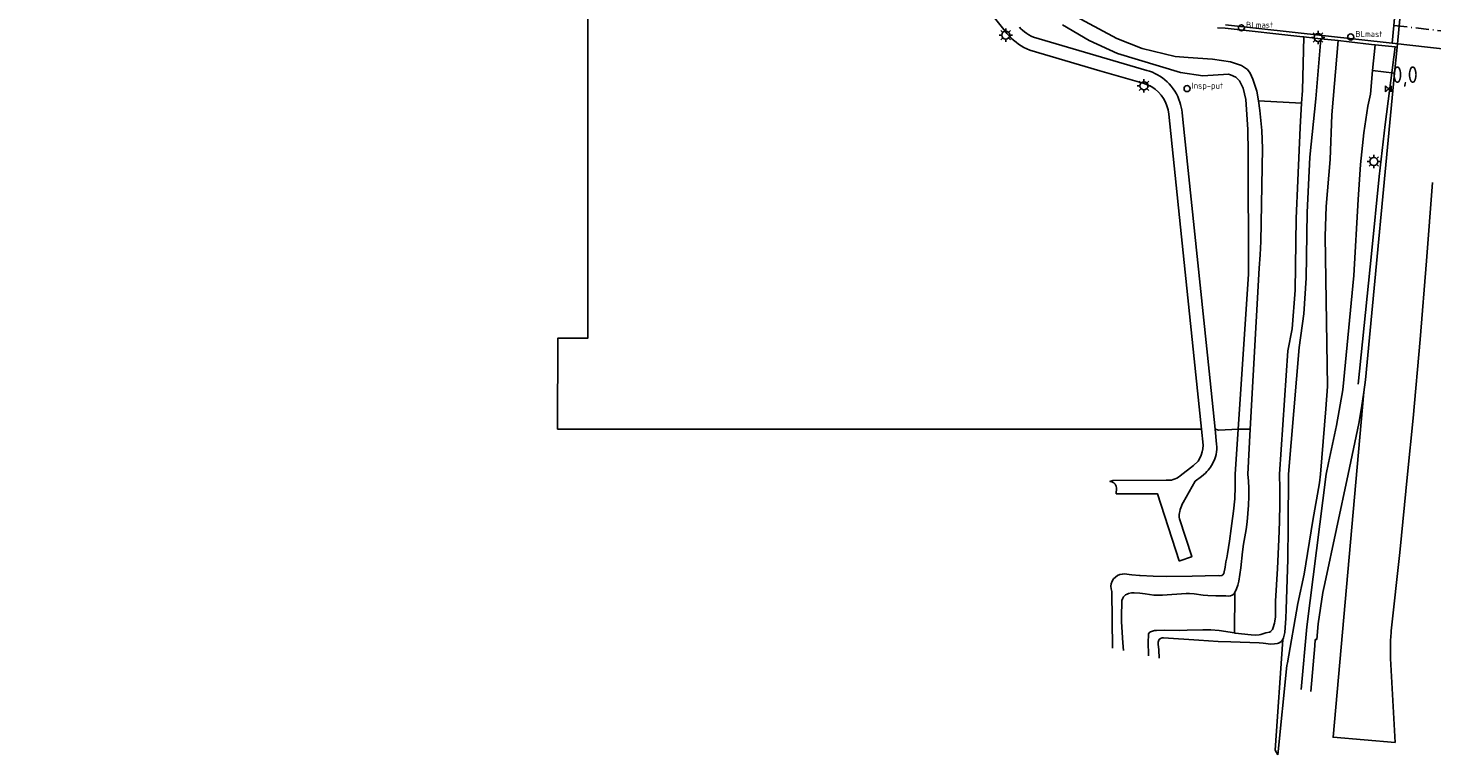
# Model space of a CAD drawing. Extents: x 140548 to 141006, y 455758 to 456543.
# Tile 1 of 20: x 140559 to 140770, y 455758 to 455867. Entities that reach past the tile are written whole.
import ezdxf

# ---------------------------------------------------------------- set-up
doc = ezdxf.new("R2010")
doc.units = 0
doc.header["$LTSCALE"] = 4
doc.linetypes.add('SPOOR', pattern=[0.8, 0.5, -0.15, 0, -0.15])
doc.layers.get('0').update_dxf_attribs({"linetype": 'CONTINUOUS'})
for name, color, linetype in [('G_BTD', 3, 'CONTINUOUS'), ('G_OWT', 6, 'CONTINUOUS'), ('G_TNDM1', 11, 'ByLayer'), ('G_WGD', 7, 'CONTINUOUS'), ('G_WTD', 5, 'CONTINUOUS'), ('LSPR', 7, 'CONTINUOUS'), ('LWGI', 7, 'CONTINUOUS'), ('PPALHM', 10, 'CONTINUOUS')]:
    doc.layers.add(name, color=color, linetype=linetype)
for name, color, linetype, true_color in [('PMST', 7, 'CONTINUOUS', 0xbd2877), ('PPAL', 7, 'CONTINUOUS', 0xbd2877), ('PPUT', 7, 'CONTINUOUS', 0xbd2877)]:
    doc.layers.add(name, color=color, linetype=linetype, true_color=true_color)
doc.styles.add('ISO', font='ISO')

# ---------------------------------------------------------------- blocks, each defined once
blk = doc.blocks.new('com-mast')
at = {"color": 0}
blk.add_circle((0, 0), 0.45, dxfattribs=at)
at = {"color": 0, "style": 'ISO'}
blk.add_attdef('COM-MAST', (0.7, 0), '', height=0.9, dxfattribs=at)
blk = doc.blocks.new('kilometerpaal')
at = {"color": 0}
for p, q in [((-0.44, 0.44), (0.44, -0.44)), ((-0.44, -0.44), (-0.44, 0.44)), ((0.44, 0.44), (-0.44, -0.44)), ((0.44, -0.44), (0.44, 0.44))]:
    blk.add_line(p, q, dxfattribs=at)
at = {"color": 0, "style": 'ISO'}
blk.add_attdef('KILOMETERPAAL', (0.59, 0.87), '', height=2.5, dxfattribs=at)
blk = doc.blocks.new('lichtmast')
at = {"color": 0}
for p, q in [((-0.6, 0), (-1, 0)), ((-0.71, 0.71), (-0.42, 0.42)), ((0, 0.6), (0, 1)), ((0.42, 0.42), (0.71, 0.71)), ((0.6, 0), (1, 0)), ((-0.42, -0.42), (-0.71, -0.71)), ((0, -0.6), (0, -1)), ((0.42, -0.42), (0.71, -0.71))]:
    blk.add_line(p, q, dxfattribs=at)
blk.add_circle((0, 0), 0.6, dxfattribs=at)
blk = doc.blocks.new('klok')
at = {"color": 0}
blk.add_circle((0, 0), 0.45, dxfattribs=at)
at = {"style": 'ISO'}
blk.add_attdef('KLOK', (0.7, 0), '', height=0.9, dxfattribs=at)

msp = doc.modelspace()

# ---------------------------------------------------------------- linework, layer by layer
at = {"layer": 'G_BTD', "linetype": 'Continuous', "transparency": 33554687}
for points in [[(140734.971, 455806.758), (140643.292, 455806.721), (140640.586, 455806.72), (140638.44, 455806.751), (140638.485, 455820.392), (140642.98, 455820.403), (140642.975, 455865.496), (140642.978, 455868.421), (140643.108, 455868.421), (140651.121, 455868.424), (140651.122, 455870.704), (140651.126, 455878.991), (140638.582, 455878.982), (140624.268, 455878.962), (140597.041, 455878.993), (140597.015, 455874.37), (140579.849, 455874.373), (140561.443, 455874.33), (140561.46, 455886.626), (140559.056, 455888.091), (140559.097, 455892.89), (140559.099, 455895.766)], [(140746.396, 455757.926), (140747.765, 455771.336), (140747.874, 455771.748), (140749.417, 455780.597), (140750.341, 455785.015), (140751.659, 455793.055), (140752.674, 455798.678), (140752.785, 455800), (140753.611, 455809.791), (140753.877, 455813.125), (140753.522, 455835.645), (140753.65, 455840.11), (140754.235, 455847.17), (140754.502, 455853.837), (140755.433, 455864.963)], [(140752.871, 455865.246), (140755.433, 455864.963)], [(140755.433, 455864.963), (140757.1, 455864.779), (140760.444, 455864.409), (140760.979, 455864.35)], [(140749.911, 455767.729), (140750.756, 455777.138), (140753.665, 455800), (140754.011, 455801.688), (140755.207, 455807.276), (140756.154, 455812.622), (140757.827, 455829.785), (140758.47, 455841.172), (140758.781, 455846.395), (140759.314, 455851.146), (140759.901, 455855.166), (140760.327, 455856.962), (140760.619, 455860.503)], [(140751.377, 455767.408), (140751.96, 455774.27), (140752.013, 455775.211), (140752.251, 455775.244), (140752.477, 455777.593), (140752.783, 455779.933), (140753.169, 455782.261), (140753.433, 455783.629), (140756.931, 455800), (140758.553, 455807.588), (140758.977, 455809.936), (140759.317, 455812.273)], [(140737.002, 455806.758), (140737.551, 455806.594), (140740.481, 455806.759)], [(140746.396, 455757.926), (140745.988, 455758.661), (140747.147, 455775.232)]]:
    msp.add_lwpolyline(points, dxfattribs=at)
at = {"layer": 'G_OWT', "linetype": 'Continuous', "transparency": 33554687}
for points in [[(140740.481, 455806.759), (140742.015, 455829.966), (140741.986, 455848.186), (140741.912, 455851.667), (140741.598, 455856.155), (140741.191, 455857.856), (140740.681, 455858.949), (140740.111, 455859.479), (140739.32, 455859.827), (140738.991, 455859.933), (140735.17, 455859.717), (140731.806, 455860.17), (140722.372, 455863.05), (140718.138, 455864.97), (140714.13, 455867.324)], [(140750.316, 455865.528), (140751.942, 455865.349), (140752.871, 455865.246)], [(140752.871, 455865.246), (140752.094, 455856.26), (140751.232, 455847.514), (140750.795, 455839.205), (140750.661, 455829.392), (140750.288, 455824.017), (140749.587, 455818.961), (140748.018, 455800), (140747.981, 455792.251), (140747.893, 455787.265), (140747.666, 455779.704), (140747.606, 455778.416), (140747.44, 455776.286), (140747.382, 455775.865), (140747.251, 455775.461), (140747.147, 455775.232)], [(140740.481, 455806.759), (140740.034, 455800), (140740.027, 455798.145), (140739.94, 455796.293), (140739.774, 455794.445), (140739.528, 455792.607), (140739.405, 455791.862), (140739.177, 455789.964), (140738.869, 455788.077), (140738.749, 455787.471), (140738.626, 455786.852), (140738.514, 455786.059), (140738.297, 455785.089), (140738.184, 455784.934), (140738.018, 455784.837), (140737.949, 455784.82), (140737.718, 455784.785), (140737.484, 455784.793), (140733.568, 455784.708), (140729.651, 455784.661), (140727.703, 455784.688), (140725.757, 455784.796), (140725.66, 455784.803), (140724.513, 455784.908), (140723.368, 455785.04), (140723.115, 455785.031), (140722.732, 455784.953), (140722.373, 455784.798), (140722.053, 455784.574), (140721.785, 455784.289), (140721.581, 455783.956), (140721.448, 455783.588), (140721.393, 455783.201), (140721.418, 455782.811), (140721.521, 455782.434), (140721.626, 455773.936)], [(140740.481, 455806.759), (140742.259, 455806.76)], [(140723.278, 455773.573), (140723.186, 455774.725), (140722.998, 455777.894), (140722.964, 455778.862), (140723.011, 455780.738), (140723.045, 455781.089), (140723.157, 455781.423), (140723.261, 455781.611), (140723.41, 455781.788), (140723.598, 455781.923), (140723.805, 455782.023), (140724.021, 455782.101), (140724.454, 455782.192), (140724.897, 455782.203), (140725.725, 455782.15), (140726.511, 455782.087), (140727.8, 455781.887), (140728.451, 455781.841), (140729.118, 455781.843), (140732.655, 455782.117), (140733.171, 455782.121), (140733.862, 455782.077), (140735.232, 455781.875), (140735.921, 455781.811), (140737.116, 455781.772), (140738.624, 455781.772), (140739.022, 455781.724), (140739.295, 455781.743), (140739.551, 455781.841), (140739.578, 455781.857), (140739.799, 455782.037), (140739.961, 455782.272)], [(140739.916, 455776.199), (140737.592, 455776.556), (140736.381, 455776.661), (140735.191, 455776.694), (140732.811, 455776.612), (140731.621, 455776.591), (140729.483, 455776.622), (140728.197, 455776.576), (140727.911, 455776.547), (140727.631, 455776.481), (140727.343, 455776.385), (140727.208, 455776.311), (140727.101, 455776.201), (140727.027, 455776.047), (140727.007, 455775.878), (140726.975, 455774.861), (140727.013, 455772.898), (140727.021, 455772.752)], [(140728.612, 455772.403), (140728.573, 455773.691), (140728.494, 455774.518), (140728.483, 455774.818), (140728.552, 455775.109), (140728.613, 455775.242), (140728.816, 455775.387), (140729.054, 455775.46), (140729.258, 455775.462), (140734.59, 455775.105), (140737.481, 455774.931), (140739.35, 455774.861), (140743.631, 455774.701), (140744.204, 455774.659), (140745.347, 455774.541), (140745.921, 455774.561), (140746.328, 455774.613), (140746.527, 455774.667), (140746.711, 455774.761), (140746.886, 455774.901), (140747.147, 455775.232)]]:
    msp.add_lwpolyline(points, dxfattribs=at)
at = {"layer": 'G_TNDM1', "transparency": 33554687}
msp.add_lwpolyline([(140763.567, 455864.595), (140795.845, 455860.955)], dxfattribs=at)
at = {"layer": 'G_WGD', "linetype": 'Continuous', "transparency": 33554687}
for points in [[(140734.971, 455806.758), (140734.117, 455814.861), (140731.812, 455837.027), (140730.057, 455853.965), (140729.956, 455854.576), (140729.788, 455855.172), (140729.556, 455855.746), (140729.263, 455856.291), (140728.912, 455856.801), (140728.502, 455857.266), (140728.037, 455857.677), (140727.525, 455858.026), (140726.973, 455858.31), (140726.391, 455858.523), (140719.741, 455860.439), (140709.229, 455863.548), (140708.785, 455863.727), (140708.355, 455863.937), (140707.94, 455864.177), (140707.544, 455864.445), (140707.167, 455864.74), (140706.803, 455865.039), (140706.454, 455865.357), (140706.123, 455865.691), (140705.809, 455866.043), (140705.513, 455866.41), (140693.022, 455882.029)], [(140764.381, 455873.704), (140763.567, 455864.595)], [(140765.265, 455874.07), (140765.22, 455873.61), (140764.337, 455864.508), (140764.287, 455863.984)], [(140707.673, 455866.981), (140707.901, 455866.761), (140708.137, 455866.55), (140708.442, 455866.295), (140708.761, 455866.059), (140709.094, 455865.843), (140709.44, 455865.648), (140709.797, 455865.475), (140726.785, 455860.508), (140727.195, 455860.382), (140727.598, 455860.233), (140727.991, 455860.061), (140728.374, 455859.867), (140728.745, 455859.651), (140729.117, 455859.389), (140729.473, 455859.105), (140729.809, 455858.799), (140730.126, 455858.473), (140730.421, 455858.127), (140730.705, 455857.766), (140730.964, 455857.387), (140731.196, 455856.992), (140731.401, 455856.581), (140731.578, 455856.158), (140731.711, 455855.771), (140731.827, 455855.378), (140731.924, 455854.98), (140732.004, 455854.579), (140732.066, 455854.174), (140732.153, 455853.137), (140736.094, 455815.427), (140737.002, 455806.758)], [(140763.567, 455864.595), (140738.589, 455867.356)], [(140760.979, 455864.35), (140760.619, 455860.503)], [(140764.287, 455863.984), (140764.011, 455864.014), (140760.979, 455864.35)], [(140764.287, 455863.984), (140763.916, 455860.093)], [(140763.916, 455860.093), (140759.53, 455814.126), (140759.317, 455812.273)], [(140763.916, 455860.093), (140760.619, 455860.503)], [(140769.597, 455843.723), (140768.703, 455831.946), (140767.729, 455820.175), (140766.675, 455808.411), (140765.872, 455800), (140764.682, 455788.249), (140763.412, 455776.507), (140763.384, 455776.256), (140763.305, 455775.065), (140763.305, 455773.872), (140763.313, 455773.674), (140763.31, 455772.37), (140763.986, 455759.807)], [(140763.986, 455759.807), (140754.706, 455760.57), (140759.317, 455812.273)], [(140734.971, 455806.758), (140734.971, 455806.756), (140735.228, 455804.324), (140735.186, 455803.819), (140735.085, 455803.323), (140734.927, 455802.841), (140734.714, 455802.381), (140734.449, 455801.949), (140733.747, 455801.275), (140731.757, 455799.734), (140731.523, 455799.561), (140731.273, 455799.411), (140731.011, 455799.286), (140730.738, 455799.185), (140730.456, 455799.111), (140729.692, 455799.083), (140721.667, 455799.06), (140721.232, 455798.919), (140721.535, 455798.862), (140721.806, 455798.716), (140722.02, 455798.494), (140722.157, 455798.218), (140722.203, 455797.913), (140722.199, 455797.052), (140728.358, 455797.06), (140731.634, 455787.009), (140731.707, 455787.034), (140733.484, 455787.621), (140733.531, 455787.637), (140731.681, 455793.326), (140731.636, 455793.539), (140731.615, 455793.756), (140731.619, 455793.974), (140731.647, 455794.19), (140731.698, 455794.402), (140731.771, 455794.681), (140731.86, 455794.956), (140731.963, 455795.226), (140732.081, 455795.489), (140732.214, 455795.745), (140734.027, 455798.941), (140734.967, 455799.658), (140735.587, 455800.165), (140735.785, 455800.377), (140735.973, 455800.597), (140736.15, 455800.826), (140736.317, 455801.064), (140736.472, 455801.308), (140736.611, 455801.552), (140736.738, 455801.802), (140736.852, 455802.059), (140736.954, 455802.32), (140737.043, 455802.587), (140737.142, 455802.957), (140737.212, 455803.334), (140737.251, 455803.716), (140737.261, 455804.1), (140737.24, 455804.483), (140737.002, 455806.758)]]:
    msp.add_lwpolyline(points, dxfattribs=at)
at = {"layer": 'G_WTD', "linetype": 'Continuous', "transparency": 33554687}
for points in [[(140715.493, 455868.916), (140722.278, 455865.267), (140726.088, 455863.776), (140731.035, 455862.608), (140732.947, 455862.434), (140736.612, 455862.174), (140739.313, 455861.788), (140740.961, 455861.228), (140741.869, 455860.635), (140742.259, 455860.079), (140742.676, 455859.187), (140743.264, 455857.399), (140743.488, 455855.954)], [(140737.342, 455866.903), (140738.531, 455866.83), (140750.143, 455865.547), (140750.316, 455865.528)], [(140749.98, 455855.595), (140750.092, 455857.502), (140750.316, 455865.528)], [(140749.98, 455855.595), (140749.765, 455851.934), (140749.409, 455843.993), (140749.17, 455838.319), (140749.028, 455827.556), (140748.553, 455821.792), (140747.891, 455818.483), (140746.68, 455800), (140746.712, 455797.781), (140746.711, 455795.561), (140746.653, 455792.881), (140746.561, 455790.201), (140746.381, 455785.881), (140746.081, 455780.971), (140746.056, 455780.147), (140746.072, 455779.322), (140746.062, 455778.64), (140745.973, 455777.965), (140745.911, 455777.681), (140745.722, 455777.017), (140745.587, 455776.727), (140745.384, 455776.48), (140745.341, 455776.441), (140745.171, 455776.337), (140744.591, 455776.221), (140743.856, 455775.969), (140743.601, 455775.921), (140742.999, 455775.885), (140742.398, 455775.923), (140739.994, 455776.187), (140739.916, 455776.199)], [(140743.488, 455855.954), (140743.712, 455854.508), (140744.026, 455851.503), (140744.133, 455848.825), (140743.858, 455834.861), (140743.745, 455832.864), (140743.63, 455830.867), (140742.259, 455806.76)], [(140743.488, 455855.954), (140749.98, 455855.595)], [(140742.259, 455806.76), (140741.922, 455800), (140742.013, 455798.957), (140742.051, 455797.911), (140742.04, 455796.639), (140741.99, 455795.367), (140741.905, 455794.098), (140741.791, 455792.831), (140741.653, 455791.714), (140741.275, 455789.494), (140741.111, 455788.381), (140740.858, 455785.985), (140740.548, 455783.985), (140740.417, 455783.387), (140740.211, 455782.811), (140739.961, 455782.272)], [(140739.961, 455782.272), (140739.916, 455776.199)]]:
    msp.add_lwpolyline(points, dxfattribs=at)
at = {"layer": 'LSPR', "linetype": 'SPOOR', "transparency": 33554687}
msp.add_lwpolyline([(140763.804, 455867.244), (140796.16, 455863.573)], dxfattribs=at)
at = {"layer": 'LWGI', "transparency": 33554687}
msp.add_lwpolyline([(140758.462, 455813.48), (140760.43, 455833.042), (140761.617, 455844.625), (140762.508, 455852.392), (140764.011, 455864.014)], dxfattribs=at)

# ---------------------------------------------------------------- block references
at = {"layer": 'PMST', "transparency": 33554687}
for p in [(140740.951, 455866.888), (140757.337, 455865.512)]:
    msp.add_blockref('com-mast', p, dxfattribs=at).add_auto_attribs({'COM-MAST': 'BLmast'})
at = {"layer": 'PPAL', "transparency": 33554687}
for p in [(140705.618, 455865.789), (140752.441, 455865.44), (140726.345, 455858.197), (140760.799, 455846.853)]:
    msp.add_blockref('lichtmast', p, dxfattribs=at)
at = {"layer": 'PPALHM', "transparency": 33554687}
msp.add_blockref('kilometerpaal', (140762.97, 455857.75), dxfattribs=at).add_auto_attribs({'KILOMETERPAAL': '0,0'})
at = {"layer": 'PPUT', "transparency": 33554687}
msp.add_blockref('klok', (140732.799, 455857.772), dxfattribs=at).add_auto_attribs({'KLOK': 'Insp-put'})

doc.saveas('drawing.dxf')
